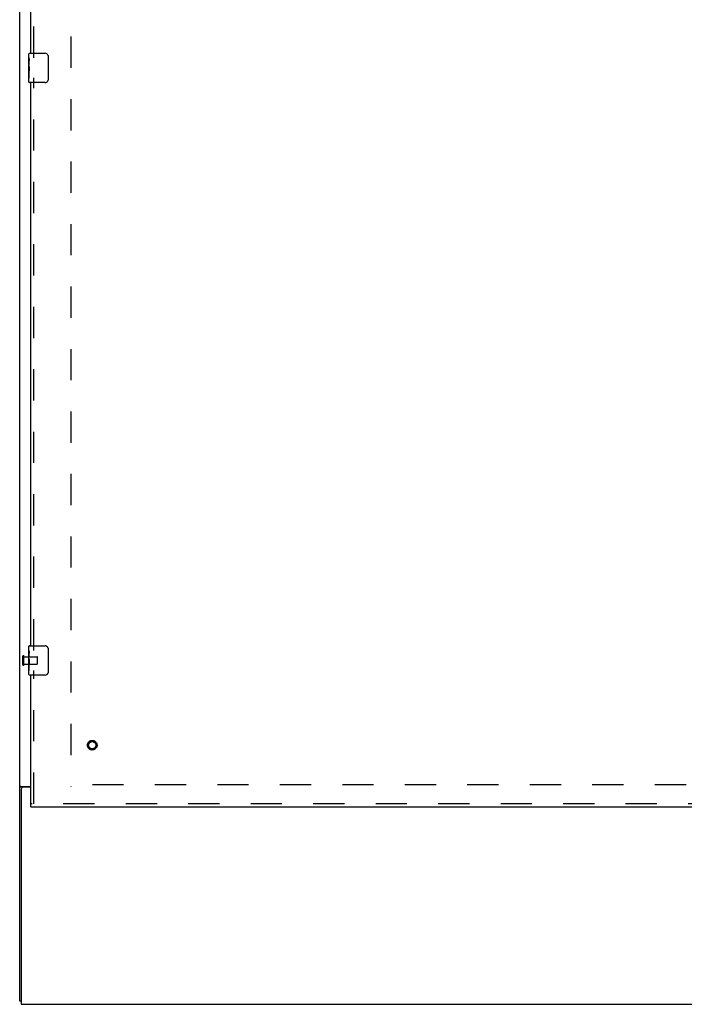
# Model space of a CAD drawing. Header units: inches. Extents: x 0 to 194, y 0 to 126.
# Tile 3 of 21: x 40 to 63, y 33 to 67. Entities that reach past the tile are written whole.
import ezdxf

# ---------------------------------------------------------------- set-up
doc = ezdxf.new("R2010")
doc.units = ezdxf.units.IN
doc.header["$LTSCALE"] = 10.674419
doc.header["$MEASUREMENT"] = 0
doc.linetypes.add('HIDDEN', pattern=[0.2, 0.1, -0.1])
doc.layers.get('0').update_dxf_attribs({"linetype": 'CONTINUOUS'})
doc.layers.add('DEFAULT_2', color=8, linetype='HIDDEN')
doc.layers.add('SLAVE_DOOR_ASSEMBLY', color=7, linetype='CONTINUOUS')

msp = doc.modelspace()

# ---------------------------------------------------------------- linework, layer by layer
at = {"color": 3, "linetype": 'Continuous'}
for p, q in [((39.933, 33.368), (39.933, 93.16)), ((39.974, 40.712), (40.308, 40.712)), ((39.985, 40.621), (39.985, 33.264)), ((40.308, 40.681), (40.045, 40.681)), ((39.985, 33.264), (87.881, 33.264))]:
    msp.add_line(p, q, dxfattribs=at)
at = {"color": 7, "linetype": 'Continuous'}
for p, q in [((40.037, 40.681), (39.933, 40.681)), ((40.037, 40.68), (40.037, 40.681)), ((39.985, 33.368), (39.933, 33.368))]:
    msp.add_line(p, q, dxfattribs=at)
at = {"color": 3, "linetype": 'Continuous'}
for points in [[(39.959, 40.703), (39.953, 40.7), (39.95, 40.698), (39.947, 40.697), (39.945, 40.695), (39.942, 40.694), (39.94, 40.692), (39.938, 40.691), (39.936, 40.689), (39.935, 40.687), (39.934, 40.686), (39.933, 40.684), (39.933, 40.683), (39.933, 40.681)], [(39.974, 40.712), (39.972, 40.71), (39.97, 40.709), (39.968, 40.707), (39.965, 40.706), (39.962, 40.704), (39.959, 40.703)]]:
    msp.add_lwpolyline(points, dxfattribs=at)
at = {"color": 7, "linetype": 'Continuous'}
for points in [[(40.044, 40.692), (40.042, 40.691), (40.041, 40.689), (40.04, 40.688), (40.039, 40.687), (40.038, 40.685), (40.038, 40.684), (40.037, 40.683), (40.037, 40.681)], [(40.055, 40.712), (40.056, 40.711), (40.056, 40.709), (40.056, 40.708), (40.056, 40.706), (40.055, 40.705), (40.055, 40.703), (40.054, 40.702), (40.052, 40.7), (40.051, 40.699), (40.05, 40.697), (40.048, 40.696), (40.047, 40.695), (40.044, 40.692)]]:
    msp.add_lwpolyline(points, dxfattribs=at)
at = {"color": 3, "linetype": 'Continuous'}
msp.add_arc((40.045, 40.621), 0.06, 90, 180, dxfattribs=at)
at = {"layer": 'DEFAULT_2', "color": 8, "linetype": 'HIDDEN'}
for p, q in [((41.683, 89.816), (41.683, 40.712)), ((40.037, 44.872), (40.037, 45.156)), ((40.08, 44.872), (40.08, 45.156)), ((40.08, 45.138), (40.527, 45.138)), ((40.537, 44.9), (40.537, 45.128)), ((40.08, 44.89), (40.527, 44.89)), ((86.183, 40.764), (41.683, 40.764))]:
    msp.add_line(p, q, dxfattribs=at)
for centre, radius, start, end in [((40.059, 45.156), 0.0215, 360, 180), ((40.527, 45.128), 0.01, 360, 90), ((40.059, 44.872), 0.0215, 180, 0), ((40.527, 44.9), 0.01, 270, 0)]:
    msp.add_arc(centre, radius, start, end, dxfattribs=at)
at = {"layer": 'SLAVE_DOOR_ASSEMBLY', "color": 8, "linetype": 'HIDDEN'}
for p, q in [((40.412, 65.609), (40.412, 85.169)), ((40.412, 45.359), (40.412, 64.919)), ((40.412, 40.118), (40.412, 44.669)), ((63.839, 40.118), (40.308, 40.118))]:
    msp.add_line(p, q, dxfattribs=at)
at = {"layer": 'SLAVE_DOOR_ASSEMBLY', "color": 3, "linetype": 'Continuous'}
for p, q in [((40.308, 65.764), (40.308, 85.014)), ((40.308, 45.514), (40.308, 64.764)), ((40.308, 40.118), (40.308, 44.514)), ((40.308, 40.014), (63.839, 40.014))]:
    msp.add_line(p, q, dxfattribs=at)
at = {"layer": 'SLAVE_DOOR_ASSEMBLY', "color": 7, "linetype": 'Continuous'}
for p, q in [((40.248, 65.603), (40.248, 65.749)), ((40.263, 65.764), (40.803, 65.764)), ((40.903, 65.664), (40.903, 64.864)), ((40.248, 65.346), (40.248, 65.602)), ((40.254, 65.547), (40.248, 65.547)), ((40.248, 65.379), (40.255, 65.379)), ((40.248, 64.779), (40.248, 65.343)), ((40.25, 65.316), (40.248, 65.316)), ((40.249, 65.318), (40.251, 65.296)), ((40.255, 65.379), (40.255, 65.515)), ((40.248, 65.184), (40.254, 65.184)), ((40.248, 65.149), (40.255, 65.149)), ((40.248, 65.086), (40.255, 65.086)), ((40.255, 64.918), (40.255, 65.149)), ((40.248, 64.918), (40.255, 64.918)), ((40.803, 64.764), (40.263, 64.764)), ((40.248, 45.353), (40.248, 45.499)), ((40.263, 45.514), (40.803, 45.514)), ((40.248, 45.096), (40.248, 45.352)), ((40.254, 45.297), (40.248, 45.297)), ((40.248, 45.129), (40.255, 45.129)), ((40.248, 44.529), (40.248, 45.093)), ((40.255, 45.129), (40.255, 45.265)), ((40.903, 45.414), (40.903, 44.614)), ((40.25, 45.066), (40.248, 45.066)), ((40.248, 44.934), (40.254, 44.934)), ((40.248, 44.899), (40.255, 44.899)), ((40.248, 44.836), (40.255, 44.836)), ((40.249, 45.068), (40.251, 45.046)), ((40.255, 44.668), (40.255, 44.899)), ((40.248, 44.668), (40.255, 44.668)), ((40.803, 44.514), (40.263, 44.514)), ((40.308, 40.014), (40.308, 40.118))]:
    msp.add_line(p, q, dxfattribs=at)
for points in [[(40.896, 65.7), (40.898, 65.694), (40.9, 65.689), (40.901, 65.683), (40.902, 65.676), (40.903, 65.67), (40.903, 65.664)], [(40.248, 65.603), (40.248, 65.6), (40.249, 65.595), (40.249, 65.59), (40.25, 65.583), (40.251, 65.576), (40.252, 65.569), (40.253, 65.561), (40.253, 65.552)], [(40.248, 65.346), (40.248, 65.337), (40.249, 65.328), (40.249, 65.318)], [(40.251, 65.296), (40.252, 65.285), (40.253, 65.273), (40.254, 65.26), (40.255, 65.248), (40.255, 65.235), (40.255, 65.222), (40.255, 65.209), (40.255, 65.196), (40.254, 65.184), (40.253, 65.172), (40.252, 65.16)], [(40.253, 65.552), (40.254, 65.543), (40.255, 65.534), (40.255, 65.525), (40.255, 65.515)], [(40.903, 64.864), (40.903, 64.858), (40.902, 64.851), (40.901, 64.845), (40.9, 64.839), (40.898, 64.833), (40.896, 64.828)], [(40.896, 45.45), (40.898, 45.444), (40.9, 45.439), (40.901, 45.433), (40.902, 45.426), (40.903, 45.42), (40.903, 45.414)], [(40.248, 45.353), (40.248, 45.35), (40.249, 45.345), (40.249, 45.34), (40.25, 45.333), (40.251, 45.326), (40.252, 45.319), (40.253, 45.311), (40.253, 45.302)], [(40.248, 45.096), (40.248, 45.087), (40.249, 45.078), (40.249, 45.068)], [(40.253, 45.302), (40.254, 45.293), (40.255, 45.284), (40.255, 45.275), (40.255, 45.265)], [(40.251, 45.046), (40.252, 45.035), (40.253, 45.023), (40.254, 45.01), (40.255, 44.998), (40.255, 44.985), (40.255, 44.972), (40.255, 44.959), (40.255, 44.946), (40.254, 44.934), (40.253, 44.922), (40.252, 44.91)], [(40.903, 44.614), (40.903, 44.608), (40.902, 44.601), (40.901, 44.595), (40.9, 44.589), (40.898, 44.583), (40.896, 44.578)]]:
    msp.add_lwpolyline(points, dxfattribs=at)
at = {"layer": 'SLAVE_DOOR_ASSEMBLY', "color": 8, "linetype": 'HIDDEN'}
for radius in [0.164, 0.124]:
    msp.add_circle((42.412, 42.118), radius, dxfattribs=at)
at = {"layer": 'SLAVE_DOOR_ASSEMBLY', "color": 7, "linetype": 'Continuous'}
for centre, radius, start, end in [((40.263, 65.749), 0.015, 90, 180), ((40.803, 65.664), 0.1, 21.1999, 90), ((40.263, 64.779), 0.015, 180, 270), ((40.803, 64.864), 0.1, 270, 338.7946), ((40.263, 45.499), 0.015, 90, 180), ((40.803, 45.414), 0.1, 21.1999, 90), ((40.263, 44.529), 0.015, 180, 270), ((40.803, 44.614), 0.1, 270, 338.7946)]:
    msp.add_arc(centre, radius, start, end, dxfattribs=at)
for centre in [(40.511, 65.18), (40.511, 44.93)]:
    msp.add_ellipse(centre, major_axis=(0.263, 0), ratio=0.432808, start_param=3.141593, end_param=3.321581, dxfattribs=at)

doc.saveas('drawing.dxf')
